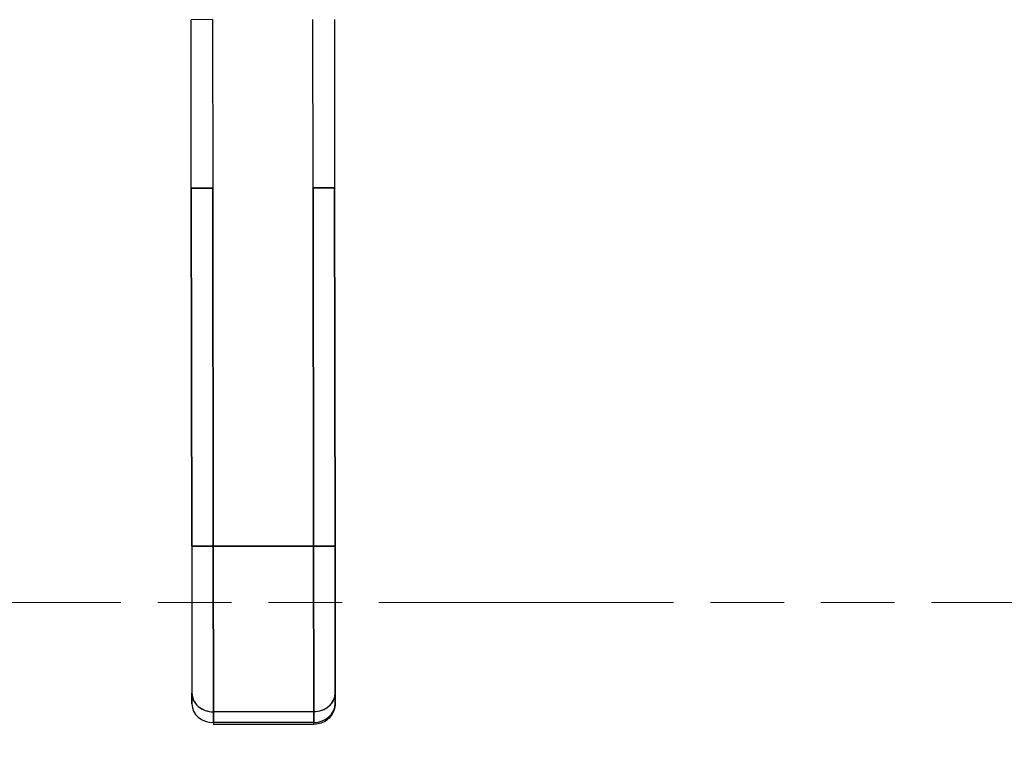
# Model space of a CAD drawing. Extents: x 785 to 1232, y 18 to 306.
# Tile 55 of 232: x 912.13 to 917.55, y 184.95 to 188.98. Entities that reach past the tile are written whole.
import ezdxf

# ---------------------------------------------------------------- set-up
doc = ezdxf.new("R2010")
doc.units = 0
doc.header["$LTSCALE"] = 4
doc.header["$MEASUREMENT"] = 0
doc.linetypes.add('DOUBLE_DASH_CHAIN', pattern=[1.2403, 0.6614, -0.0827, 0.1654, -0.0827, 0.1654, -0.0827])
doc.layers.get('0').update_dxf_attribs({"linetype": 'CONTINUOUS'})
doc.layers.get('DEFPOINTS').update_dxf_attribs({"linetype": 'CONTINUOUS'})
doc.layers.add('Section Line (ANSI)', color=7, linetype='DOUBLE_DASH_CHAIN', lineweight=5)
doc.styles.add('ROMANS', font='romans.shx')
doc.dimstyles.new('Default (ANSI)', dxfattribs={"dimscale": 20, "dimtxt": 0.07, "dimasz": 0.07, "dimexe": 0.125, "dimexo": 0.0625, "dimgap": 0.031496, "dimtad": 0, "dimtih": 1, "dimtoh": 1, "dimrnd": 1e-08, "dimzin": 0, "dimdsep": 46, "dimtxsty": 'ROMANS', "dimblk": 'Filled-1', "dimcen": 0.09, "dimdle": 0.393701, "dimclrd": 256, "dimclre": 256, "dimclrt": 256, "dimadec": 0, "dimazin": 0, "dimtfac": 0.928571, "dimtofl": 0, "dimtmove": 0, "dimatfit": 3, "dimfxl": 1, "dimtolj": 1, "dimtzin": 0, "dimlwd": -1, "dimlwe": -1, "dimarcsym": 0})

# ---------------------------------------------------------------- blocks, each defined once
blk = doc.blocks.new('2dTransSection0')
at = {"layer": 'Section Line (ANSI)', "linetype": 'DOUBLE_DASH_CHAIN', "ltscale": 0.023544}
blk.add_line((3.73202, 6.06309), (6.28827, 6.06309), dxfattribs=at)
blk = doc.blocks.new('Filled-1')
at = {"color": 0}
for p, q in [((0, 0), (-1, 0.1786)), ((-1, 0.1786), (-1, -0.1786)), ((-1, 0), (0, 0)), ((-1, -0.1786), (0, 0))]:
    blk.add_line(p, q, dxfattribs=at)
at = {"color": 0, "flags": 128}
blk.add_lwpolyline([(-1, -0.1786), (0, 0), (-1, 0.1786), (-1, -0.1786)], dxfattribs=at)
at = {"color": 0}
blk.add_solid([(-1, -0.1786), (0, 0), (-1, 0.1786), (-1, -0.1786)], dxfattribs=at)
blk = doc.blocks.new('*D24')
at = {"transparency": 16777216}
for p, q in [((914.7171, 191.4025), (923.2265, 191.4025)), ((920.7265, 190.0025), (920.7265, 173.875)), ((920.7265, 152.115), (920.7265, 167.8652))]:
    blk.add_line(p, q, dxfattribs=at)
at = {"layer": 'DEFPOINTS', "color": 0, "transparency": 16777216}
for p in [(913.4671, 191.4025), (920.7265, 150.715), (945.4874, 150.715)]:
    blk.add_point(p, dxfattribs=at)
at = {"transparency": 16777216, "xscale": 1.400000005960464, "yscale": 1.400000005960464, "zscale": 1.400000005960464}
for p, rotation in [((920.7265, 191.4025), 90), ((920.7265, 150.715), 270)]:
    blk.add_blockref('Filled-1', p, dxfattribs=dict(at, rotation=rotation))
at = {"transparency": 16777216, "insert": (920.7265, 170.8701), "char_height": 1.4, "attachment_point": 5, "style": 'ROMANS'}
blk.add_mtext('\\A1;\\fTahoma|b0|i0;\\H1.8200;40.69\\P\\fTahoma|b0|i0;\\H1.8200;TYP.', dxfattribs=at)

msp = doc.modelspace()

# ---------------------------------------------------------------- linework, layer by layer
for p, q in [((913.1946, 188.9818), (913.0765, 188.9817)), ((913.0776, 188.0556), (913.0765, 188.9817)), ((913.1946, 188.9818), (913.1957, 188.0557)), ((913.7469, 188.0564), (913.7458, 188.9825)), ((913.8639, 188.9827), (913.865, 188.0566)), ((913.0776, 188.0556), (913.1957, 188.0557)), ((913.1957, 188.0557), (913.0776, 188.0556)), ((913.0801, 186.0871), (913.0776, 188.0556)), ((913.0776, 188.0556), (913.0801, 186.0871)), ((913.1957, 188.0557), (913.1983, 186.0872)), ((913.1983, 186.0872), (913.1957, 188.0557)), ((913.7469, 188.0564), (913.865, 188.0566)), ((913.865, 188.0566), (913.7469, 188.0564)), ((913.7469, 188.0564), (913.7494, 186.0879)), ((913.7494, 186.0879), (913.7469, 188.0564)), ((913.865, 188.0566), (913.8675, 186.0881)), ((913.8675, 186.0881), (913.865, 188.0566)), ((913.0801, 186.0871), (913.1983, 186.0872)), ((913.1983, 186.0872), (913.0801, 186.0871)), ((913.0801, 186.0871), (913.0812, 185.279)), ((913.7494, 186.0879), (913.1983, 186.0872)), ((913.1983, 186.0872), (913.7494, 186.0879)), ((913.1994, 185.1768), (913.1983, 186.0872)), ((913.1983, 186.0872), (913.1994, 185.1768)), ((913.7494, 186.0879), (913.8675, 186.0881)), ((913.8675, 186.0881), (913.7494, 186.0879)), ((913.7506, 185.1775), (913.7494, 186.0879)), ((913.7494, 186.0879), (913.7506, 185.1775)), ((913.8686, 185.28), (913.8675, 186.0881)), ((913.1988, 185.6883), (913.1988, 185.6881)), ((913.0812, 185.279), (913.0813, 185.2199)), ((913.0813, 185.2199), (913.0812, 185.279)), ((913.8687, 185.2209), (913.8686, 185.28)), ((913.8686, 185.28), (913.8687, 185.2209)), ((913.7506, 185.1775), (913.1994, 185.1768)), ((913.1994, 185.1768), (913.7506, 185.1775)), ((913.1995, 185.1178), (913.1994, 185.1768)), ((913.1994, 185.1768), (913.1995, 185.1178)), ((913.7507, 185.1185), (913.7506, 185.1775)), ((913.7506, 185.1775), (913.7507, 185.1185)), ((913.1995, 185.1178), (913.7507, 185.1185)), ((913.7507, 185.1185), (913.1995, 185.1178)), ((913.1995, 185.1178), (913.1995, 185.1072)), ((913.7507, 185.1079), (913.7507, 185.1185)), ((913.1995, 185.1072), (913.7507, 185.1079))]:
    msp.add_line(p, q)
for centre, major_axis, ratio, start_param, end_param in [((913.1993, 185.2791), (-0.1181, -0.0002), 0.866025, 6.283184, 7.853982), ((913.1993, 185.2791), (-0.1181, -0.0002), 0.866025, 0, 1.570796), ((913.7505, 185.2798), (0.1181, 0.0002), 0.866025, 4.712389, 6.283186), ((913.7505, 185.2798), (0.1181, 0.0002), 0.866025, 4.712389, 6.283185), ((913.1994, 185.2201), (-0.1181, -0.0002), 0.866025, 0, 1.570796), ((913.7505, 185.2208), (0.1181, 0.0002), 0.866025, 4.712389, 6.283185), ((913.7505, 185.2208), (0.1181, 0.0002), 0.866011, 4.712551, 6.282924), ((913.7899, 185.2208), (0.0787, 0.0001), 0.500001, 6.273164, 6.283214)]:
    msp.add_ellipse(centre, major_axis=major_axis, ratio=ratio, start_param=start_param, end_param=end_param)
for points, knots in [([(913.0801, 186.0871), (913.0802, 186.0325), (913.0803, 185.9788), (913.0804, 185.9255), (913.0804, 185.8722), (913.0805, 185.8193), (913.0806, 185.7681), (913.0806, 185.7169), (913.0807, 185.6675), (913.0807, 185.6205), (913.0808, 185.5734), (913.0809, 185.5288), (913.0809, 185.4871), (913.081, 185.4454), (913.081, 185.4067), (913.0811, 185.3719), (913.0811, 185.3371), (913.0811, 185.3063), (913.0812, 185.279)], [0, 0, 0, 0, 0.166667, 0.166667, 0.166667, 0.333333, 0.333333, 0.333333, 0.5, 0.5, 0.5, 0.666667, 0.666667, 0.666667, 0.833333, 0.833333, 0.833333, 1, 1, 1, 1]), ([(913.8675, 186.0881), (913.8676, 186.0336), (913.8677, 185.9799), (913.8678, 185.9266), (913.8678, 185.8733), (913.8679, 185.8204), (913.868, 185.7692), (913.868, 185.718), (913.8681, 185.6686), (913.8681, 185.6216), (913.8682, 185.5745), (913.8683, 185.5298), (913.8683, 185.4881), (913.8684, 185.4465), (913.8684, 185.4078), (913.8685, 185.373), (913.8685, 185.3382), (913.8685, 185.3073), (913.8686, 185.28)], [0, 0, 0, 0, 0.166667, 0.166667, 0.166667, 0.333333, 0.333333, 0.333333, 0.5, 0.5, 0.5, 0.666667, 0.666667, 0.666667, 0.833333, 0.833333, 0.833333, 1, 1, 1, 1]), ([(913.8687, 185.2209), (913.8687, 185.2092), (913.8667, 185.1975), (913.8594, 185.1754), (913.8539, 185.165), (913.84, 185.1461), (913.8314, 185.1377), (913.8125, 185.124), (913.802, 185.1186), (913.7804, 185.1111), (913.7692, 185.1088), (913.7556, 185.108), (913.7531, 185.1079), (913.7507, 185.1079)], [6.282295, 6.282295, 6.282295, 6.282295, 6.562836, 6.562836, 6.850298, 6.850298, 7.156511, 7.156511, 7.470587, 7.470587, 7.784662, 7.784662, 7.852673, 7.852673, 7.852673, 7.852673]), ([(913.7507, 185.1079), (913.7507, 185.1079), (913.7507, 185.1085), (913.7507, 185.1097), (913.7507, 185.1114), (913.7507, 185.1144), (913.7507, 185.1185)], [0.6665167, 0.6665167, 0.6665167, 0.6665167, 0.8, 0.8, 0.8, 1, 1, 1, 1])]:
    msp.add_open_spline(points, degree=3, knots=knots)
for points in [[(913.7507, 185.1185), (913.7507, 185.1185), (913.7507, 185.1185), (913.7507, 185.1185)], [(913.7657, 185.1193), (913.7657, 185.1193), (913.7657, 185.1193), (913.7657, 185.1193)]]:
    msp.add_open_spline(points, degree=3)

# ---------------------------------------------------------------- block references
at = {"xscale": 26, "yscale": 26, "zscale": 26}
msp.add_blockref('2dTransSection0', (777.5955, 28.1382), dxfattribs=at)

# ---------------------------------------------------------------- dimensions: what is measured, and where the dimension line sits
dim = msp.add_linear_dim(base=(920.7265, 150.715), p1=(913.4671, 191.4025), p2=(945.4874, 150.715), angle=90, text='\\fTahoma|b0|i0;\\H1.8200;<>\\P\\fTahoma|b0|i0;\\H1.8200;TYP.', dimstyle='Default (ANSI)', override={"dimgap": 0.031496, "dimdec": 2, "dimse2": 1, "dimtol": 0, "dimlim": 0, "dimtp": 0, "dimtm": 0, "dimtdec": 2, "dimatfit": 1})
dim.commit()
dim.dimension.update_dxf_attribs({"geometry": '*D24', "text_midpoint": (920.7265, 170.8701), "dimtype": 160})

doc.saveas('drawing.dxf')
